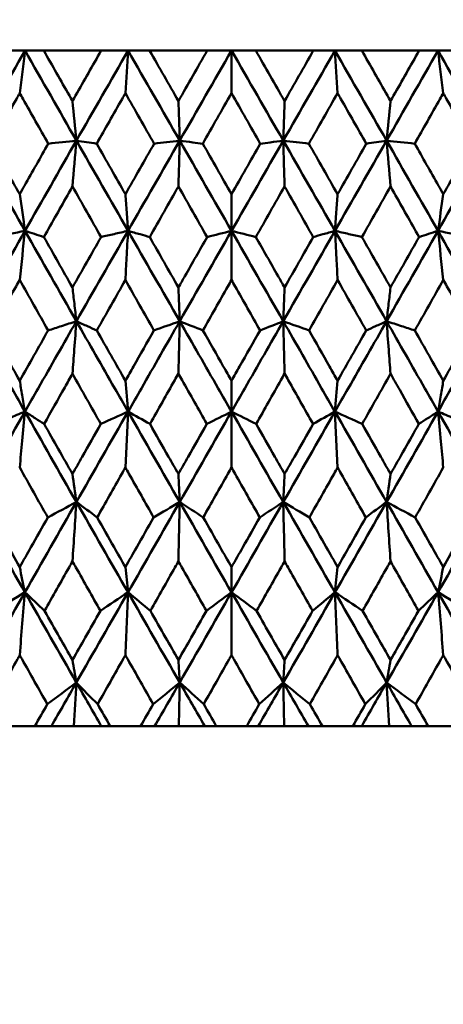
# Model space of a CAD drawing. Header units: millimetres. Extents: x 123 to 2417, y 726 to 3130.
# Tile 32 of 244: x 509 to 514, y 947 to 959. Entities that reach past the tile are written whole.
import ezdxf

# ---------------------------------------------------------------- set-up
doc = ezdxf.new("R2010")
doc.units = ezdxf.units.MM
doc.header["$LTSCALE"] = 12
doc.layers.add('Widoczne (ISO)', color=7, linetype='Continuous', lineweight=50)

msp = doc.modelspace()

# ---------------------------------------------------------------- linework, layer by layer
at = {"layer": 'Widoczne (ISO)'}
for p, q in [((508.847, 958.313), (509.195, 958.313)), ((509.195, 958.313), (509.417, 958.313)), ((510.096, 958.313), (509.417, 958.313)), ((510.096, 958.313), (510.414, 958.313)), ((510.414, 958.313), (510.67, 958.313)), ((511.351, 958.313), (510.67, 958.313)), ((511.351, 958.313), (511.639, 958.313)), ((511.639, 958.313), (511.639, 957.809)), ((511.639, 958.313), (511.926, 958.313)), ((512.607, 958.313), (511.926, 958.313)), ((512.607, 958.313), (512.863, 958.313)), ((512.863, 958.313), (513.181, 958.313)), ((513.86, 958.313), (513.181, 958.313)), ((513.86, 958.313), (514.083, 958.313)), ((514.083, 958.313), (514.43, 958.313)), ((511.639, 956.178), (511.639, 956.612)), ((511.639, 956.178), (511.639, 955.597)), ((511.639, 954.037), (511.639, 954.403)), ((511.639, 954.037), (511.639, 953.376)), ((511.639, 951.897), (511.639, 952.196)), ((511.639, 951.897), (511.639, 951.154)), ((508.953, 950.313), (509.311, 950.313)), ((509.507, 950.313), (509.311, 950.313)), ((509.772, 950.313), (509.507, 950.313)), ((510.097, 950.313), (509.772, 950.313)), ((510.203, 950.313), (510.097, 950.313)), ((510.203, 950.313), (510.563, 950.313)), ((510.729, 950.313), (510.563, 950.313)), ((511.016, 950.313), (510.729, 950.313)), ((511.322, 950.313), (511.016, 950.313)), ((511.458, 950.313), (511.322, 950.313)), ((511.458, 950.313), (511.819, 950.313)), ((511.955, 950.313), (511.819, 950.313)), ((512.262, 950.313), (511.955, 950.313)), ((512.548, 950.313), (512.262, 950.313)), ((512.714, 950.313), (512.548, 950.313)), ((512.714, 950.313), (513.074, 950.313)), ((513.18, 950.313), (513.074, 950.313)), ((513.505, 950.313), (513.18, 950.313)), ((513.77, 950.313), (513.505, 950.313)), ((513.966, 950.313), (513.77, 950.313)), ((513.966, 950.313), (514.324, 950.313))]:
    msp.add_line(p, q, dxfattribs=at)
msp.add_circle((511.639, 990.313), 50, dxfattribs=at)
for points in [[(509.195, 958.313), (508.992, 957.958), (508.79, 957.603), (508.588, 957.247)], [(509.132, 957.809), (509.153, 957.978), (509.174, 958.146), (509.195, 958.313)], [(509.195, 958.313), (509.397, 957.958), (509.6, 957.603), (509.803, 957.247)], [(510.414, 958.313), (510.21, 957.958), (510.007, 957.603), (509.803, 957.247)], [(510.383, 957.809), (510.393, 957.978), (510.404, 958.146), (510.414, 958.313)], [(510.414, 958.313), (510.618, 957.958), (510.822, 957.603), (511.026, 957.247)], [(510.67, 958.313), (510.783, 958.114), (510.897, 957.915), (511.01, 957.716)], [(511.01, 957.716), (511.124, 957.915), (511.237, 958.114), (511.351, 958.313)], [(511.639, 958.313), (511.434, 957.958), (511.23, 957.603), (511.026, 957.247)], [(511.639, 958.313), (511.843, 957.958), (512.047, 957.603), (512.251, 957.247)], [(511.926, 958.313), (512.04, 958.114), (512.153, 957.915), (512.267, 957.716)], [(512.863, 958.313), (512.659, 957.958), (512.455, 957.603), (512.251, 957.247)], [(512.267, 957.716), (512.38, 957.915), (512.494, 958.114), (512.607, 958.313)], [(512.894, 957.809), (512.884, 957.978), (512.873, 958.146), (512.863, 958.313)], [(512.863, 958.313), (513.067, 957.958), (513.27, 957.603), (513.474, 957.247)], [(514.083, 958.313), (513.88, 957.958), (513.677, 957.603), (513.474, 957.247)], [(514.083, 958.313), (514.285, 957.958), (514.487, 957.603), (514.689, 957.247)], [(514.145, 957.809), (514.124, 957.978), (514.103, 958.146), (514.083, 958.313)], [(510.723, 957.211), (510.609, 957.41), (510.496, 957.61), (510.383, 957.809)], [(511.639, 957.809), (511.525, 957.61), (511.411, 957.41), (511.298, 957.211)], [(511.979, 957.211), (511.866, 957.41), (511.752, 957.61), (511.639, 957.809)], [(512.894, 957.809), (512.781, 957.61), (512.668, 957.41), (512.554, 957.211)], [(509.756, 957.716), (509.772, 957.559), (509.788, 957.403), (509.803, 957.247)], [(513.521, 957.716), (513.505, 957.559), (513.489, 957.403), (513.474, 957.247)], [(508.588, 957.247), (508.79, 956.891), (508.992, 956.535), (509.194, 956.178)], [(509.803, 957.247), (509.6, 956.891), (509.397, 956.535), (509.194, 956.178)], [(509.803, 957.247), (509.692, 957.235), (509.581, 957.223), (509.47, 957.211)], [(509.756, 956.704), (509.772, 956.886), (509.788, 957.067), (509.803, 957.247)], [(509.803, 957.247), (509.883, 957.235), (509.963, 957.223), (510.043, 957.211)], [(509.803, 957.247), (510.007, 956.891), (510.21, 956.535), (510.414, 956.178)], [(511.026, 957.247), (510.822, 956.891), (510.618, 956.535), (510.414, 956.178)], [(511.026, 957.247), (511.23, 956.891), (511.434, 956.535), (511.639, 956.178)], [(512.251, 957.247), (512.047, 956.891), (511.843, 956.535), (511.639, 956.178)], [(512.251, 957.247), (512.455, 956.891), (512.659, 956.535), (512.863, 956.178)], [(513.474, 957.247), (513.27, 956.891), (513.067, 956.535), (512.863, 956.178)], [(513.474, 957.247), (513.394, 957.235), (513.314, 957.223), (513.234, 957.211)], [(513.474, 957.247), (513.677, 956.891), (513.88, 956.535), (514.083, 956.178)], [(513.521, 956.704), (513.505, 956.886), (513.489, 957.067), (513.474, 957.247)], [(513.474, 957.247), (513.585, 957.235), (513.696, 957.223), (513.807, 957.211)], [(514.689, 957.247), (514.487, 956.891), (514.285, 956.535), (514.083, 956.178)], [(510.043, 957.211), (510.156, 957.011), (510.269, 956.812), (510.383, 956.612)], [(510.383, 956.612), (510.496, 956.812), (510.609, 957.011), (510.723, 957.211)], [(511.298, 957.211), (511.412, 957.011), (511.525, 956.812), (511.639, 956.612)], [(511.639, 956.612), (511.752, 956.812), (511.866, 957.011), (511.979, 957.211)], [(512.554, 957.211), (512.668, 957.011), (512.781, 956.812), (512.894, 956.612)], [(512.894, 956.612), (513.008, 956.812), (513.121, 957.011), (513.234, 957.211)], [(510.095, 956.105), (509.982, 956.305), (509.869, 956.505), (509.756, 956.704)], [(511.01, 956.704), (510.897, 956.505), (510.784, 956.305), (510.671, 956.105)], [(511.35, 956.105), (511.237, 956.305), (511.124, 956.505), (511.01, 956.704)], [(512.267, 956.704), (512.153, 956.505), (512.04, 956.305), (511.927, 956.105)], [(512.606, 956.105), (512.493, 956.305), (512.38, 956.505), (512.267, 956.704)], [(513.521, 956.704), (513.408, 956.505), (513.295, 956.305), (513.182, 956.105)], [(509.132, 956.612), (509.153, 956.467), (509.174, 956.323), (509.194, 956.178)], [(514.145, 956.612), (514.124, 956.467), (514.104, 956.323), (514.083, 956.178)], [(509.194, 956.178), (508.992, 955.822), (508.789, 955.465), (508.588, 955.108)], [(509.194, 956.178), (509.078, 956.154), (508.962, 956.13), (508.846, 956.105)], [(509.132, 955.597), (509.153, 955.791), (509.173, 955.985), (509.194, 956.178)], [(509.194, 956.178), (509.397, 955.822), (509.6, 955.465), (509.803, 955.108)], [(509.194, 956.178), (509.269, 956.154), (509.344, 956.13), (509.418, 956.105)], [(510.414, 956.178), (510.21, 955.822), (510.006, 955.465), (509.803, 955.108)], [(510.414, 956.178), (510.618, 955.822), (510.822, 955.465), (511.026, 955.108)], [(511.639, 956.178), (511.434, 955.822), (511.23, 955.465), (511.026, 955.108)], [(511.35, 956.105), (511.446, 956.13), (511.542, 956.154), (511.639, 956.178)], [(511.927, 956.105), (511.831, 956.13), (511.735, 956.154), (511.639, 956.178)], [(511.639, 956.178), (511.843, 955.822), (512.047, 955.465), (512.251, 955.108)], [(512.863, 956.178), (512.659, 955.822), (512.455, 955.465), (512.251, 955.108)], [(512.863, 956.178), (513.067, 955.822), (513.271, 955.465), (513.474, 955.108)], [(514.083, 956.178), (513.88, 955.822), (513.677, 955.465), (513.474, 955.108)], [(514.083, 956.178), (514.008, 956.154), (513.933, 956.13), (513.859, 956.105)], [(514.083, 956.178), (514.199, 956.154), (514.315, 956.13), (514.431, 956.105)], [(514.083, 956.178), (514.285, 955.822), (514.488, 955.465), (514.689, 955.108)], [(514.145, 955.597), (514.124, 955.791), (514.104, 955.985), (514.083, 956.178)], [(509.418, 956.105), (509.531, 955.906), (509.644, 955.707), (509.756, 955.508)], [(509.756, 955.508), (509.869, 955.707), (509.982, 955.906), (510.095, 956.105)], [(510.671, 956.105), (510.784, 955.906), (510.897, 955.707), (511.01, 955.508)], [(512.267, 955.508), (512.38, 955.707), (512.493, 955.906), (512.606, 956.105)], [(513.182, 956.105), (513.295, 955.906), (513.408, 955.707), (513.521, 955.508)], [(513.521, 955.508), (513.633, 955.707), (513.746, 955.906), (513.859, 956.105)], [(509.468, 954.999), (509.356, 955.198), (509.244, 955.397), (509.132, 955.597)], [(510.383, 955.597), (510.27, 955.397), (510.157, 955.198), (510.045, 954.999)], [(510.721, 954.999), (510.608, 955.198), (510.495, 955.397), (510.383, 955.597)], [(512.894, 955.597), (512.782, 955.397), (512.669, 955.198), (512.556, 954.999)], [(513.232, 954.999), (513.12, 955.198), (513.007, 955.397), (512.894, 955.597)], [(514.145, 955.597), (514.033, 955.397), (513.921, 955.198), (513.809, 954.999)], [(511.026, 955.108), (511.021, 955.241), (511.016, 955.374), (511.01, 955.508)], [(512.251, 955.108), (512.256, 955.241), (512.262, 955.374), (512.267, 955.508)], [(510.721, 954.999), (510.823, 955.035), (510.924, 955.072), (511.026, 955.108)], [(511.026, 955.108), (511.021, 954.902), (511.016, 954.695), (511.01, 954.487)], [(511.3, 954.999), (511.209, 955.035), (511.117, 955.072), (511.026, 955.108)], [(511.977, 954.999), (512.069, 955.035), (512.16, 955.072), (512.251, 955.108)], [(512.556, 954.999), (512.454, 955.035), (512.353, 955.072), (512.251, 955.108)], [(512.251, 955.108), (512.256, 954.902), (512.262, 954.695), (512.267, 954.487)], [(508.796, 954.999), (508.908, 954.8), (509.02, 954.602), (509.132, 954.403)], [(509.132, 954.403), (509.244, 954.602), (509.356, 954.8), (509.468, 954.999)], [(510.045, 954.999), (510.157, 954.8), (510.27, 954.602), (510.383, 954.403)], [(512.894, 954.403), (513.007, 954.602), (513.12, 954.8), (513.232, 954.999)], [(513.809, 954.999), (513.921, 954.8), (514.033, 954.602), (514.145, 954.403)], [(514.145, 954.403), (514.257, 954.602), (514.369, 954.8), (514.481, 954.999)], [(510.092, 953.891), (509.98, 954.09), (509.868, 954.288), (509.756, 954.487)], [(513.521, 954.487), (513.409, 954.288), (513.297, 954.09), (513.185, 953.891)], [(510.414, 954.037), (510.403, 954.159), (510.393, 954.281), (510.383, 954.403)], [(512.863, 954.037), (512.874, 954.159), (512.884, 954.281), (512.894, 954.403)], [(509.194, 954.037), (508.991, 953.68), (508.789, 953.324), (508.587, 952.967)], [(509.194, 954.037), (509.397, 953.68), (509.599, 953.324), (509.803, 952.967)], [(510.414, 954.037), (510.21, 953.68), (510.006, 953.324), (509.803, 952.967)], [(510.092, 953.891), (510.199, 953.94), (510.307, 953.989), (510.414, 954.037)], [(510.414, 954.037), (510.403, 953.817), (510.393, 953.597), (510.383, 953.376)], [(510.674, 953.891), (510.587, 953.94), (510.5, 953.989), (510.414, 954.037)], [(510.414, 954.037), (510.618, 953.68), (510.822, 953.324), (511.026, 952.967)], [(511.639, 954.037), (511.434, 953.68), (511.23, 953.324), (511.026, 952.967)], [(511.347, 953.891), (511.444, 953.94), (511.541, 953.989), (511.639, 954.037)], [(511.93, 953.891), (511.833, 953.94), (511.736, 953.989), (511.639, 954.037)], [(511.639, 954.037), (511.843, 953.68), (512.047, 953.324), (512.251, 952.967)], [(512.863, 954.037), (512.659, 953.68), (512.455, 953.324), (512.251, 952.967)], [(512.604, 953.891), (512.69, 953.94), (512.777, 953.989), (512.863, 954.037)], [(513.185, 953.891), (513.078, 953.94), (512.97, 953.989), (512.863, 954.037)], [(512.863, 954.037), (513.067, 953.68), (513.271, 953.324), (513.474, 952.967)], [(512.863, 954.037), (512.874, 953.817), (512.884, 953.597), (512.894, 953.376)], [(514.083, 954.037), (513.881, 953.68), (513.678, 953.324), (513.474, 952.967)], [(514.083, 954.037), (514.286, 953.68), (514.488, 953.324), (514.69, 952.967)], [(509.421, 953.891), (509.533, 953.694), (509.644, 953.496), (509.756, 953.299)], [(513.521, 953.299), (513.633, 953.496), (513.744, 953.694), (513.856, 953.891)], [(509.464, 952.784), (509.353, 952.981), (509.243, 953.179), (509.132, 953.376)], [(514.145, 953.376), (514.034, 953.179), (513.924, 952.981), (513.813, 952.784)], [(509.803, 952.967), (509.787, 953.077), (509.772, 953.188), (509.756, 953.299)], [(511.026, 952.967), (511.021, 953.077), (511.015, 953.188), (511.01, 953.299)], [(512.251, 952.967), (512.256, 953.077), (512.262, 953.188), (512.267, 953.299)], [(513.474, 952.967), (513.49, 953.077), (513.505, 953.188), (513.521, 953.299)], [(508.587, 952.967), (508.789, 952.61), (508.991, 952.253), (509.193, 951.897)], [(509.803, 952.967), (509.6, 952.61), (509.396, 952.253), (509.193, 951.897)], [(509.464, 952.784), (509.577, 952.845), (509.69, 952.906), (509.803, 952.967)], [(509.803, 952.967), (509.787, 952.733), (509.772, 952.499), (509.756, 952.265)], [(510.049, 952.784), (509.967, 952.845), (509.885, 952.906), (509.803, 952.967)], [(509.803, 952.967), (510.006, 952.61), (510.21, 952.253), (510.414, 951.897)], [(511.026, 952.967), (510.822, 952.61), (510.618, 952.253), (510.414, 951.897)], [(510.717, 952.784), (510.82, 952.845), (510.923, 952.906), (511.026, 952.967)], [(511.026, 952.967), (511.021, 952.733), (511.015, 952.499), (511.01, 952.265)], [(511.304, 952.784), (511.211, 952.845), (511.118, 952.906), (511.026, 952.967)], [(511.026, 952.967), (511.23, 952.61), (511.434, 952.253), (511.639, 951.897)], [(512.251, 952.967), (512.047, 952.61), (511.843, 952.253), (511.639, 951.897)], [(511.973, 952.784), (512.066, 952.845), (512.159, 952.906), (512.251, 952.967)], [(512.56, 952.784), (512.457, 952.845), (512.354, 952.906), (512.251, 952.967)], [(512.251, 952.967), (512.455, 952.61), (512.659, 952.253), (512.863, 951.897)], [(512.251, 952.967), (512.256, 952.733), (512.262, 952.499), (512.267, 952.265)], [(513.474, 952.967), (513.271, 952.61), (513.067, 952.253), (512.863, 951.897)], [(513.228, 952.784), (513.31, 952.845), (513.392, 952.906), (513.474, 952.967)], [(513.813, 952.784), (513.7, 952.845), (513.587, 952.906), (513.474, 952.967)], [(513.474, 952.967), (513.678, 952.61), (513.881, 952.253), (514.084, 951.897)], [(513.474, 952.967), (513.49, 952.733), (513.505, 952.499), (513.521, 952.265)], [(514.69, 952.967), (514.488, 952.61), (514.286, 952.253), (514.084, 951.897)], [(508.8, 952.784), (508.91, 952.588), (509.021, 952.392), (509.132, 952.196)], [(514.145, 952.196), (514.256, 952.392), (514.367, 952.588), (514.477, 952.784)], [(509.193, 951.897), (509.173, 951.996), (509.152, 952.096), (509.132, 952.196)], [(510.414, 951.897), (510.403, 951.996), (510.393, 952.096), (510.383, 952.196)], [(512.863, 951.897), (512.874, 951.996), (512.884, 952.096), (512.894, 952.196)], [(514.084, 951.897), (514.104, 951.996), (514.125, 952.096), (514.145, 952.196)], [(509.193, 951.897), (508.991, 951.541), (508.788, 951.185), (508.586, 950.829)], [(508.838, 951.677), (508.957, 951.75), (509.075, 951.824), (509.193, 951.897)], [(509.193, 951.897), (509.173, 951.65), (509.152, 951.402), (509.132, 951.154)], [(509.426, 951.677), (509.348, 951.75), (509.271, 951.824), (509.193, 951.897)], [(509.193, 951.897), (509.396, 951.541), (509.599, 951.185), (509.802, 950.829)], [(510.414, 951.897), (510.21, 951.541), (510.006, 951.185), (509.802, 950.829)], [(510.087, 951.677), (510.196, 951.75), (510.305, 951.824), (510.414, 951.897)], [(510.414, 951.897), (510.403, 951.65), (510.393, 951.402), (510.383, 951.154)], [(510.678, 951.677), (510.59, 951.75), (510.502, 951.824), (510.414, 951.897)], [(510.414, 951.897), (510.617, 951.541), (510.821, 951.185), (511.026, 950.829)], [(511.639, 951.897), (511.434, 951.541), (511.23, 951.185), (511.026, 950.829)], [(511.342, 951.677), (511.441, 951.75), (511.54, 951.824), (511.639, 951.897)], [(511.935, 951.677), (511.836, 951.75), (511.737, 951.824), (511.639, 951.897)], [(511.639, 951.897), (511.843, 951.541), (512.047, 951.185), (512.251, 950.829)], [(512.863, 951.897), (512.66, 951.541), (512.456, 951.185), (512.251, 950.829)], [(512.599, 951.677), (512.687, 951.75), (512.775, 951.824), (512.863, 951.897)], [(513.19, 951.677), (513.081, 951.75), (512.972, 951.824), (512.863, 951.897)], [(512.863, 951.897), (513.067, 951.541), (513.271, 951.185), (513.475, 950.829)], [(512.863, 951.897), (512.874, 951.65), (512.884, 951.402), (512.894, 951.154)], [(514.084, 951.897), (513.881, 951.541), (513.678, 951.185), (513.475, 950.829)], [(513.851, 951.677), (513.929, 951.75), (514.006, 951.824), (514.084, 951.897)], [(514.439, 951.677), (514.32, 951.75), (514.202, 951.824), (514.084, 951.897)], [(514.084, 951.897), (514.286, 951.541), (514.489, 951.185), (514.691, 950.829)], [(514.084, 951.897), (514.104, 951.65), (514.125, 951.402), (514.145, 951.154)], [(509.802, 950.829), (509.787, 950.918), (509.772, 951.007), (509.756, 951.096)], [(511.026, 950.829), (511.021, 950.918), (511.015, 951.007), (511.01, 951.096)], [(512.251, 950.829), (512.257, 950.918), (512.262, 951.007), (512.267, 951.096)], [(513.475, 950.829), (513.49, 950.918), (513.505, 951.007), (513.521, 951.096)], [(509.458, 950.573), (509.573, 950.658), (509.688, 950.743), (509.802, 950.829)], [(509.802, 950.829), (509.704, 950.657), (509.606, 950.485), (509.507, 950.313)], [(509.802, 950.829), (509.792, 950.657), (509.782, 950.485), (509.772, 950.313)], [(510.055, 950.573), (509.97, 950.658), (509.886, 950.743), (509.802, 950.829)], [(509.802, 950.829), (509.901, 950.657), (509.999, 950.485), (510.097, 950.313)], [(510.711, 950.573), (510.816, 950.658), (510.921, 950.743), (511.026, 950.829)], [(511.026, 950.829), (510.927, 950.657), (510.828, 950.485), (510.729, 950.313)], [(511.026, 950.829), (511.022, 950.657), (511.019, 950.485), (511.016, 950.313)], [(511.31, 950.573), (511.215, 950.658), (511.12, 950.743), (511.026, 950.829)], [(511.026, 950.829), (511.124, 950.657), (511.223, 950.485), (511.322, 950.313)], [(512.251, 950.829), (512.153, 950.657), (512.054, 950.485), (511.955, 950.313)], [(511.967, 950.573), (512.062, 950.658), (512.157, 950.743), (512.251, 950.829)], [(512.566, 950.573), (512.461, 950.658), (512.356, 950.743), (512.251, 950.829)], [(512.251, 950.829), (512.35, 950.657), (512.449, 950.485), (512.548, 950.313)], [(512.251, 950.829), (512.255, 950.657), (512.258, 950.485), (512.262, 950.313)], [(513.475, 950.829), (513.376, 950.657), (513.278, 950.485), (513.18, 950.313)], [(513.222, 950.573), (513.307, 950.658), (513.391, 950.743), (513.475, 950.829)], [(513.819, 950.573), (513.704, 950.658), (513.589, 950.743), (513.475, 950.829)], [(513.475, 950.829), (513.573, 950.657), (513.671, 950.485), (513.77, 950.313)], [(513.475, 950.829), (513.485, 950.657), (513.495, 950.485), (513.505, 950.313)]]:
    msp.add_open_spline(points, degree=3, dxfattribs=at)
for points, knots in [([(509.417, 958.313), (509.518, 958.136), (509.619, 957.958), (509.732, 957.759), (509.744, 957.737), (509.756, 957.716)], [0, 0, 0, 0, 0.06135239, 0.06135239, 0.06879633, 0.06879633, 0.06879633, 0.06879633]), ([(509.756, 957.716), (509.769, 957.737), (509.781, 957.759), (509.894, 957.958), (509.995, 958.136), (510.096, 958.313)], [0.05393723, 0.05393723, 0.05393723, 0.05393723, 0.06137399, 0.06137399, 0.12273355, 0.12273355, 0.12273355, 0.12273355]), ([(513.181, 958.313), (513.282, 958.136), (513.383, 957.958), (513.496, 957.759), (513.508, 957.737), (513.521, 957.716)], [0, 0, 0, 0, 0.06135239, 0.06135239, 0.06879633, 0.06879633, 0.06879633, 0.06879633]), ([(513.521, 957.716), (513.533, 957.737), (513.545, 957.759), (513.658, 957.958), (513.759, 958.136), (513.86, 958.313)], [0.05393723, 0.05393723, 0.05393723, 0.05393723, 0.06137399, 0.06137399, 0.12273355, 0.12273355, 0.12273355, 0.12273355]), ([(509.132, 957.809), (509.119, 957.786), (509.106, 957.763), (508.993, 957.563), (508.894, 957.387), (508.794, 957.211)], [0.05804162, 0.05804162, 0.05804162, 0.05804162, 0.06605559, 0.06605559, 0.12689392, 0.12689392, 0.12689392, 0.12689392]), ([(509.47, 957.211), (509.37, 957.387), (509.271, 957.563), (509.158, 957.763), (509.145, 957.786), (509.132, 957.809)], [0.00523804, 0.00523804, 0.00523804, 0.00523804, 0.06606705, 0.06606705, 0.07409033, 0.07409033, 0.07409033, 0.07409033]), ([(510.383, 957.809), (510.37, 957.786), (510.356, 957.763), (510.243, 957.563), (510.143, 957.387), (510.043, 957.211)], [0.05804162, 0.05804162, 0.05804162, 0.05804162, 0.06605559, 0.06605559, 0.12689392, 0.12689392, 0.12689392, 0.12689392]), ([(513.234, 957.211), (513.134, 957.387), (513.034, 957.563), (512.921, 957.763), (512.908, 957.786), (512.894, 957.809)], [0.00523804, 0.00523804, 0.00523804, 0.00523804, 0.06606705, 0.06606705, 0.07409033, 0.07409033, 0.07409033, 0.07409033]), ([(514.145, 957.809), (514.132, 957.786), (514.119, 957.763), (514.006, 957.563), (513.907, 957.387), (513.807, 957.211)], [0.05804162, 0.05804162, 0.05804162, 0.05804162, 0.06605559, 0.06605559, 0.12689392, 0.12689392, 0.12689392, 0.12689392]), ([(514.483, 957.211), (514.384, 957.387), (514.284, 957.563), (514.171, 957.763), (514.158, 957.786), (514.145, 957.809)], [0.00523804, 0.00523804, 0.00523804, 0.00523804, 0.06606705, 0.06606705, 0.07409033, 0.07409033, 0.07409033, 0.07409033]), ([(511.01, 957.716), (511.013, 957.638), (511.016, 957.56), (511.021, 957.404), (511.023, 957.326), (511.026, 957.247)], [-0.06851136, -0.06851136, -0.06851136, -0.06851136, -0.03450878, -0.03450878, 0, 0, 0, 0]), ([(512.251, 957.247), (512.254, 957.326), (512.256, 957.405), (512.262, 957.561), (512.264, 957.639), (512.267, 957.716)], [-0.06918404, -0.06918404, -0.06918404, -0.06918404, -0.0344338, -0.0344338, -0.00067269, -0.00067269, -0.00067269, -0.00067269]), ([(511.026, 957.247), (510.975, 957.241), (510.923, 957.235), (510.822, 957.223), (510.772, 957.217), (510.723, 957.211)], [-0.05864743, -0.05864743, -0.05864743, -0.05864743, -0.02932285, -0.02932285, -0.00104555, -0.00104555, -0.00104555, -0.00104555]), ([(511.01, 956.704), (511.013, 956.784), (511.015, 956.864), (511.02, 957.045), (511.023, 957.146), (511.026, 957.247)], [-0.07377122, -0.07377122, -0.07377122, -0.07377122, -0.04122284, -0.04122284, 0, 0, 0, 0]), ([(511.026, 957.247), (511.077, 957.24), (511.129, 957.233), (511.219, 957.221), (511.259, 957.216), (511.298, 957.211)], [-0.06524622, -0.06524622, -0.06524622, -0.06524622, -0.03262195, -0.03262195, -0.00764434, -0.00764434, -0.00764434, -0.00764434]), ([(511.979, 957.211), (512.018, 957.216), (512.058, 957.221), (512.148, 957.233), (512.2, 957.24), (512.251, 957.247)], [-0.05760188, -0.05760188, -0.05760188, -0.05760188, -0.03262255, -0.03262255, 0, 0, 0, 0]), ([(512.554, 957.211), (512.505, 957.217), (512.455, 957.223), (512.354, 957.235), (512.303, 957.241), (512.251, 957.247)], [-0.05760188, -0.05760188, -0.05760188, -0.05760188, -0.02932333, -0.02932333, 0, 0, 0, 0]), ([(512.251, 957.247), (512.254, 957.145), (512.257, 957.043), (512.262, 956.862), (512.264, 956.783), (512.267, 956.704)], [-0.08283412, -0.08283412, -0.08283412, -0.08283412, -0.04113328, -0.04113328, -0.00906293, -0.00906293, -0.00906293, -0.00906293]), ([(508.794, 957.211), (508.888, 957.045), (508.982, 956.879), (509.094, 956.679), (509.113, 956.646), (509.132, 956.612)], [0.00418374, 0.00418374, 0.00418374, 0.00418374, 0.06147247, 0.06147247, 0.07302352, 0.07302352, 0.07302352, 0.07302352]), ([(509.132, 956.612), (509.151, 956.646), (509.17, 956.679), (509.282, 956.879), (509.376, 957.045), (509.47, 957.211)], [0.04993807, 0.04993807, 0.04993807, 0.04993807, 0.0614821, 0.0614821, 0.11877783, 0.11877783, 0.11877783, 0.11877783]), ([(513.807, 957.211), (513.901, 957.045), (513.995, 956.879), (514.107, 956.679), (514.126, 956.646), (514.145, 956.612)], [0.00418374, 0.00418374, 0.00418374, 0.00418374, 0.06147247, 0.06147247, 0.07302352, 0.07302352, 0.07302352, 0.07302352]), ([(514.145, 956.612), (514.164, 956.646), (514.183, 956.679), (514.296, 956.879), (514.389, 957.045), (514.483, 957.211)], [0.04993807, 0.04993807, 0.04993807, 0.04993807, 0.0614821, 0.0614821, 0.11877783, 0.11877783, 0.11877783, 0.11877783]), ([(509.756, 956.704), (509.743, 956.68), (509.729, 956.655), (509.616, 956.456), (509.517, 956.281), (509.418, 956.105)], [0.06241522, 0.06241522, 0.06241522, 0.06241522, 0.0708546, 0.0708546, 0.13127416, 0.13127416, 0.13127416, 0.13127416]), ([(513.859, 956.105), (513.76, 956.281), (513.661, 956.456), (513.548, 956.655), (513.535, 956.68), (513.521, 956.704)], [0.01044349, 0.01044349, 0.01044349, 0.01044349, 0.07085106, 0.07085106, 0.07930241, 0.07930241, 0.07930241, 0.07930241]), ([(510.383, 956.612), (510.388, 956.542), (510.393, 956.471), (510.403, 956.327), (510.409, 956.252), (510.414, 956.178)], [-0.06613804, -0.06613804, -0.06613804, -0.06613804, -0.03392064, -0.03392064, 0, 0, 0, 0]), ([(512.863, 956.178), (512.868, 956.253), (512.874, 956.328), (512.884, 956.472), (512.889, 956.542), (512.894, 956.612)], [-0.06798638, -0.06798638, -0.06798638, -0.06798638, -0.03385505, -0.03385505, -0.00184836, -0.00184836, -0.00184836, -0.00184836]), ([(510.414, 956.178), (510.359, 956.166), (510.304, 956.153), (510.197, 956.129), (510.146, 956.117), (510.095, 956.105)], [-0.06002492, -0.06002492, -0.06002492, -0.06002492, -0.03000879, -0.03000879, -0.00210552, -0.00210552, -0.00210552, -0.00210552]), ([(510.383, 955.597), (510.387, 955.685), (510.392, 955.772), (510.403, 955.966), (510.408, 956.072), (510.414, 956.178)], [-0.07663954, -0.07663954, -0.07663954, -0.07663954, -0.04200429, -0.04200429, 0, 0, 0, 0]), ([(510.414, 956.178), (510.462, 956.165), (510.509, 956.151), (510.595, 956.127), (510.633, 956.116), (510.671, 956.105)], [-0.06439227, -0.06439227, -0.06439227, -0.06439227, -0.03219169, -0.03219169, -0.00647287, -0.00647287, -0.00647287, -0.00647287]), ([(512.606, 956.105), (512.644, 956.116), (512.682, 956.127), (512.768, 956.151), (512.815, 956.165), (512.863, 956.178)], [-0.0579194, -0.0579194, -0.0579194, -0.0579194, -0.03219398, -0.03219398, 0, 0, 0, 0]), ([(512.863, 956.178), (512.869, 956.071), (512.875, 955.964), (512.885, 955.77), (512.89, 955.683), (512.894, 955.597)], [-0.08444217, -0.08444217, -0.08444217, -0.08444217, -0.04190207, -0.04190207, -0.00780726, -0.00780726, -0.00780726, -0.00780726]), ([(513.182, 956.105), (513.131, 956.117), (513.08, 956.129), (512.973, 956.153), (512.918, 956.166), (512.863, 956.178)], [-0.0579194, -0.0579194, -0.0579194, -0.0579194, -0.03001078, -0.03001078, 0, 0, 0, 0]), ([(511.01, 955.508), (511.036, 955.553), (511.062, 955.598), (511.175, 955.797), (511.262, 955.951), (511.35, 956.105)], [0.0459862, 0.0459862, 0.0459862, 0.0459862, 0.06155279, 0.06155279, 0.11473062, 0.11473062, 0.11473062, 0.11473062]), ([(511.927, 956.105), (512.015, 955.951), (512.102, 955.797), (512.215, 955.598), (512.241, 955.553), (512.267, 955.508)], [0.00838421, 0.00838421, 0.00838421, 0.00838421, 0.06155515, 0.06155515, 0.07712864, 0.07712864, 0.07712864, 0.07712864]), ([(509.132, 955.597), (509.118, 955.571), (509.103, 955.546), (508.991, 955.347), (508.894, 955.173), (508.796, 954.999)], [0.06686277, 0.06686277, 0.06686277, 0.06686277, 0.07557848, 0.07557848, 0.13558897, 0.13558897, 0.13558897, 0.13558897]), ([(511.639, 955.597), (511.624, 955.571), (511.61, 955.546), (511.497, 955.347), (511.398, 955.173), (511.3, 954.999)], [0.06686277, 0.06686277, 0.06686277, 0.06686277, 0.07557848, 0.07557848, 0.13558897, 0.13558897, 0.13558897, 0.13558897]), ([(511.977, 954.999), (511.879, 955.173), (511.78, 955.347), (511.667, 955.546), (511.653, 955.571), (511.639, 955.597)], [0.01556037, 0.01556037, 0.01556037, 0.01556037, 0.07555527, 0.07555527, 0.08428623, 0.08428623, 0.08428623, 0.08428623]), ([(514.481, 954.999), (514.383, 955.173), (514.286, 955.347), (514.174, 955.546), (514.159, 955.571), (514.145, 955.597)], [0.01556037, 0.01556037, 0.01556037, 0.01556037, 0.07555527, 0.07555527, 0.08428623, 0.08428623, 0.08428623, 0.08428623]), ([(509.756, 955.508), (509.764, 955.444), (509.771, 955.38), (509.787, 955.247), (509.795, 955.178), (509.803, 955.108)], [-0.06384595, -0.06384595, -0.06384595, -0.06384595, -0.0333335, -0.0333335, 0, 0, 0, 0]), ([(513.474, 955.108), (513.482, 955.178), (513.49, 955.248), (513.506, 955.381), (513.513, 955.445), (513.521, 955.508)], [-0.06679186, -0.06679186, -0.06679186, -0.06679186, -0.03327649, -0.03327649, -0.00294592, -0.00294592, -0.00294592, -0.00294592]), ([(508.588, 955.108), (508.737, 954.843), (508.887, 954.578), (509.09, 954.221), (509.142, 954.129), (509.194, 954.037)], [0.3692784, 0.3692784, 0.3692784, 0.3692784, 0.4608442, 0.4608442, 0.492629, 0.492629, 0.492629, 0.492629]), ([(509.803, 955.108), (509.652, 954.843), (509.501, 954.578), (509.299, 954.221), (509.246, 954.129), (509.194, 954.037)], [0.3692784, 0.3692784, 0.3692784, 0.3692784, 0.4608442, 0.4608442, 0.492629, 0.492629, 0.492629, 0.492629]), ([(509.803, 955.108), (509.744, 955.089), (509.685, 955.07), (509.574, 955.033), (509.521, 955.016), (509.468, 954.999)], [-0.06164188, -0.06164188, -0.06164188, -0.06164188, -0.03081222, -0.03081222, -0.00319357, -0.00319357, -0.00319357, -0.00319357]), ([(509.756, 954.487), (509.764, 954.583), (509.771, 954.679), (509.786, 954.886), (509.795, 954.997), (509.803, 955.108)], [-0.07960901, -0.07960901, -0.07960901, -0.07960901, -0.04277525, -0.04277525, 0, 0, 0, 0]), ([(509.803, 955.108), (509.954, 954.843), (510.105, 954.578), (510.309, 954.221), (510.361, 954.129), (510.414, 954.037)], [0.3692784, 0.3692784, 0.3692784, 0.3692784, 0.4608442, 0.4608442, 0.492629, 0.492629, 0.492629, 0.492629]), ([(509.803, 955.108), (509.847, 955.088), (509.891, 955.068), (509.972, 955.032), (510.008, 955.015), (510.045, 954.999)], [-0.06375163, -0.06375163, -0.06375163, -0.06375163, -0.03186626, -0.03186626, -0.00530332, -0.00530332, -0.00530332, -0.00530332]), ([(511.026, 955.108), (510.874, 954.843), (510.723, 954.578), (510.519, 954.221), (510.466, 954.129), (510.414, 954.037)], [0.3692784, 0.3692784, 0.3692784, 0.3692784, 0.4608442, 0.4608442, 0.492629, 0.492629, 0.492629, 0.492629]), ([(511.026, 955.108), (511.178, 954.843), (511.329, 954.578), (511.533, 954.221), (511.586, 954.129), (511.639, 954.037)], [0.3692784, 0.3692784, 0.3692784, 0.3692784, 0.4608442, 0.4608442, 0.492629, 0.492629, 0.492629, 0.492629]), ([(512.251, 955.108), (512.1, 954.843), (511.948, 954.578), (511.744, 954.221), (511.691, 954.129), (511.639, 954.037)], [0.3692784, 0.3692784, 0.3692784, 0.3692784, 0.4608442, 0.4608442, 0.492629, 0.492629, 0.492629, 0.492629]), ([(512.251, 955.108), (512.403, 954.843), (512.554, 954.578), (512.758, 954.221), (512.811, 954.129), (512.863, 954.037)], [0.3692784, 0.3692784, 0.3692784, 0.3692784, 0.4608442, 0.4608442, 0.492629, 0.492629, 0.492629, 0.492629]), ([(513.474, 955.108), (513.323, 954.843), (513.172, 954.578), (512.968, 954.221), (512.916, 954.129), (512.863, 954.037)], [0.3692784, 0.3692784, 0.3692784, 0.3692784, 0.4608442, 0.4608442, 0.492629, 0.492629, 0.492629, 0.492629]), ([(513.232, 954.999), (513.269, 955.015), (513.305, 955.032), (513.386, 955.068), (513.43, 955.088), (513.474, 955.108)], [-0.05844831, -0.05844831, -0.05844831, -0.05844831, -0.03187118, -0.03187118, 0, 0, 0, 0]), ([(513.809, 954.999), (513.756, 955.016), (513.703, 955.033), (513.592, 955.07), (513.533, 955.089), (513.474, 955.108)], [-0.05844831, -0.05844831, -0.05844831, -0.05844831, -0.03081683, -0.03081683, 0, 0, 0, 0]), ([(513.474, 955.108), (513.482, 954.996), (513.491, 954.883), (513.507, 954.676), (513.514, 954.581), (513.521, 954.487)], [-0.08604109, -0.08604109, -0.08604109, -0.08604109, -0.0426641, -0.0426641, -0.00643211, -0.00643211, -0.00643211, -0.00643211]), ([(513.474, 955.108), (513.625, 954.843), (513.776, 954.578), (513.979, 954.221), (514.031, 954.129), (514.083, 954.037)], [0.3692784, 0.3692784, 0.3692784, 0.3692784, 0.4608442, 0.4608442, 0.492629, 0.492629, 0.492629, 0.492629]), ([(514.689, 955.108), (514.54, 954.843), (514.39, 954.578), (514.187, 954.221), (514.135, 954.129), (514.083, 954.037)], [0.3692784, 0.3692784, 0.3692784, 0.3692784, 0.4608442, 0.4608442, 0.492629, 0.492629, 0.492629, 0.492629]), ([(510.383, 954.403), (510.415, 954.46), (510.447, 954.516), (510.56, 954.715), (510.64, 954.857), (510.721, 954.999)], [0.04208868, 0.04208868, 0.04208868, 0.04208868, 0.06158988, 0.06158988, 0.11059803, 0.11059803, 0.11059803, 0.11059803]), ([(511.3, 954.999), (511.381, 954.857), (511.461, 954.715), (511.574, 954.516), (511.606, 954.46), (511.639, 954.403)], [0.01259731, 0.01259731, 0.01259731, 0.01259731, 0.06159863, 0.06159863, 0.08110666, 0.08110666, 0.08110666, 0.08110666]), ([(511.639, 954.403), (511.671, 954.46), (511.703, 954.516), (511.816, 954.715), (511.896, 954.857), (511.977, 954.999)], [0.04208868, 0.04208868, 0.04208868, 0.04208868, 0.06158988, 0.06158988, 0.11059803, 0.11059803, 0.11059803, 0.11059803]), ([(512.556, 954.999), (512.637, 954.857), (512.717, 954.715), (512.83, 954.516), (512.862, 954.46), (512.894, 954.403)], [0.01259731, 0.01259731, 0.01259731, 0.01259731, 0.06159863, 0.06159863, 0.08110666, 0.08110666, 0.08110666, 0.08110666]), ([(509.756, 954.487), (509.726, 954.433), (509.696, 954.379), (509.584, 954.18), (509.502, 954.036), (509.421, 953.891)], [0.43981696, 0.43981696, 0.43981696, 0.43981696, 0.45842392, 0.45842392, 0.50826415, 0.50826415, 0.50826415, 0.50826415]), ([(511.01, 954.487), (510.996, 954.461), (510.981, 954.436), (510.869, 954.237), (510.771, 954.064), (510.674, 953.891)], [0.07138254, 0.07138254, 0.07138254, 0.07138254, 0.08018544, 0.08018544, 0.13983561, 0.13983561, 0.13983561, 0.13983561]), ([(511.347, 953.891), (511.249, 954.064), (511.152, 954.237), (511.039, 954.436), (511.025, 954.461), (511.01, 954.487)], [0.02053386, 0.02053386, 0.02053386, 0.02053386, 0.08016461, 0.08016461, 0.08898694, 0.08898694, 0.08898694, 0.08898694]), ([(512.267, 954.487), (512.252, 954.461), (512.238, 954.436), (512.126, 954.237), (512.028, 954.064), (511.93, 953.891)], [0.07138254, 0.07138254, 0.07138254, 0.07138254, 0.08018544, 0.08018544, 0.13983561, 0.13983561, 0.13983561, 0.13983561]), ([(512.604, 953.891), (512.506, 954.064), (512.408, 954.237), (512.296, 954.436), (512.281, 954.461), (512.267, 954.487)], [0.02053386, 0.02053386, 0.02053386, 0.02053386, 0.08016461, 0.08016461, 0.08898694, 0.08898694, 0.08898694, 0.08898694]), ([(513.856, 953.891), (513.78, 954.025), (513.705, 954.16), (513.593, 954.358), (513.557, 954.423), (513.521, 954.487)], [0.41089763, 0.41089763, 0.41089763, 0.41089763, 0.45716852, 0.45716852, 0.47934595, 0.47934595, 0.47934595, 0.47934595]), ([(509.132, 954.403), (509.142, 954.346), (509.151, 954.289), (509.172, 954.167), (509.183, 954.102), (509.194, 954.037)], [-0.06164459, -0.06164459, -0.06164459, -0.06164459, -0.0327555, -0.0327555, 0, 0, 0, 0]), ([(514.083, 954.037), (514.094, 954.102), (514.105, 954.167), (514.126, 954.289), (514.136, 954.346), (514.145, 954.403)], [-0.06561679, -0.06561679, -0.06561679, -0.06561679, -0.0327062, -0.0327062, -0.00397221, -0.00397221, -0.00397221, -0.00397221]), ([(509.194, 954.037), (509.131, 954.011), (509.068, 953.985), (508.952, 953.936), (508.897, 953.914), (508.843, 953.891)], [-0.06350836, -0.06350836, -0.06350836, -0.06350836, -0.03173776, -0.03173776, -0.00432334, -0.00432334, -0.00432334, -0.00432334]), ([(509.132, 953.376), (509.142, 953.481), (509.151, 953.585), (509.172, 953.806), (509.183, 953.922), (509.194, 954.037)], [-0.08267714, -0.08267714, -0.08267714, -0.08267714, -0.04352949, -0.04352949, 0, 0, 0, 0]), ([(509.194, 954.037), (509.235, 954.011), (509.275, 953.985), (509.351, 953.936), (509.386, 953.914), (509.421, 953.891)], [-0.06330464, -0.06330464, -0.06330464, -0.06330464, -0.03163604, -0.03163604, -0.00411961, -0.00411961, -0.00411961, -0.00411961]), ([(513.856, 953.891), (513.891, 953.914), (513.926, 953.937), (514.002, 953.985), (514.043, 954.011), (514.083, 954.037)], [-0.05918503, -0.05918503, -0.05918503, -0.05918503, -0.03164443, -0.03164443, 0, 0, 0, 0]), ([(514.083, 954.037), (514.094, 953.92), (514.105, 953.802), (514.126, 953.582), (514.136, 953.479), (514.145, 953.376)], [-0.08760316, -0.08760316, -0.08760316, -0.08760316, -0.04340686, -0.04340686, -0.00492606, -0.00492606, -0.00492606, -0.00492606]), ([(514.434, 953.891), (514.38, 953.914), (514.325, 953.936), (514.208, 953.985), (514.146, 954.011), (514.083, 954.037)], [-0.05918503, -0.05918503, -0.05918503, -0.05918503, -0.0317462, -0.0317462, 0, 0, 0, 0]), ([(509.756, 953.299), (509.795, 953.367), (509.833, 953.434), (509.945, 953.632), (510.019, 953.761), (510.092, 953.891)], [0.03825175, 0.03825175, 0.03825175, 0.03825175, 0.06160817, 0.06160817, 0.10638617, 0.10638617, 0.10638617, 0.10638617]), ([(510.674, 953.891), (510.747, 953.761), (510.821, 953.632), (510.933, 953.434), (510.972, 953.367), (511.01, 953.299)], [0.01681985, 0.01681985, 0.01681985, 0.01681985, 0.06159108, 0.06159108, 0.08495433, 0.08495433, 0.08495433, 0.08495433]), ([(511.01, 953.299), (511.049, 953.367), (511.087, 953.434), (511.2, 953.632), (511.273, 953.761), (511.347, 953.891)], [0.03825175, 0.03825175, 0.03825175, 0.03825175, 0.06160817, 0.06160817, 0.10638617, 0.10638617, 0.10638617, 0.10638617]), ([(511.93, 953.891), (512.004, 953.761), (512.077, 953.632), (512.19, 953.434), (512.228, 953.367), (512.267, 953.299)], [0.01681985, 0.01681985, 0.01681985, 0.01681985, 0.06159108, 0.06159108, 0.08495433, 0.08495433, 0.08495433, 0.08495433]), ([(512.267, 953.299), (512.305, 953.367), (512.344, 953.434), (512.456, 953.632), (512.53, 953.761), (512.604, 953.891)], [0.03825175, 0.03825175, 0.03825175, 0.03825175, 0.06160817, 0.06160817, 0.10638617, 0.10638617, 0.10638617, 0.10638617]), ([(513.185, 953.891), (513.259, 953.761), (513.332, 953.632), (513.444, 953.434), (513.482, 953.367), (513.521, 953.299)], [0.01681985, 0.01681985, 0.01681985, 0.01681985, 0.06159108, 0.06159108, 0.08495433, 0.08495433, 0.08495433, 0.08495433]), ([(510.383, 953.376), (510.369, 953.351), (510.354, 953.326), (510.243, 953.128), (510.146, 952.956), (510.049, 952.784)], [0.07597559, 0.07597559, 0.07597559, 0.07597559, 0.08464777, 0.08464777, 0.14401425, 0.14401425, 0.14401425, 0.14401425]), ([(510.717, 952.784), (510.62, 952.956), (510.523, 953.128), (510.411, 953.326), (510.397, 953.351), (510.383, 953.376)], [0.02530969, 0.02530969, 0.02530969, 0.02530969, 0.08465152, 0.08465152, 0.09334823, 0.09334823, 0.09334823, 0.09334823]), ([(511.639, 953.376), (511.624, 953.351), (511.61, 953.326), (511.498, 953.128), (511.401, 952.956), (511.304, 952.784)], [0.07597559, 0.07597559, 0.07597559, 0.07597559, 0.08464777, 0.08464777, 0.14401425, 0.14401425, 0.14401425, 0.14401425]), ([(511.973, 952.784), (511.876, 952.956), (511.779, 953.128), (511.667, 953.326), (511.653, 953.351), (511.639, 953.376)], [0.02530969, 0.02530969, 0.02530969, 0.02530969, 0.08465152, 0.08465152, 0.09334823, 0.09334823, 0.09334823, 0.09334823]), ([(512.894, 953.376), (512.88, 953.351), (512.866, 953.326), (512.755, 953.128), (512.657, 952.956), (512.56, 952.784)], [0.07597559, 0.07597559, 0.07597559, 0.07597559, 0.08464777, 0.08464777, 0.14401425, 0.14401425, 0.14401425, 0.14401425]), ([(513.228, 952.784), (513.131, 952.956), (513.034, 953.128), (512.923, 953.326), (512.909, 953.351), (512.894, 953.376)], [0.02530969, 0.02530969, 0.02530969, 0.02530969, 0.08465152, 0.08465152, 0.09334823, 0.09334823, 0.09334823, 0.09334823]), ([(509.132, 952.196), (509.176, 952.275), (509.221, 952.353), (509.331, 952.549), (509.398, 952.666), (509.464, 952.784)], [0.03448054, 0.03448054, 0.03448054, 0.03448054, 0.06157222, 0.06157222, 0.10209717, 0.10209717, 0.10209717, 0.10209717]), ([(510.049, 952.784), (510.115, 952.666), (510.182, 952.549), (510.293, 952.353), (510.338, 952.275), (510.383, 952.196)], [0.02104899, 0.02104899, 0.02104899, 0.02104899, 0.0615671, 0.0615671, 0.08866561, 0.08866561, 0.08866561, 0.08866561]), ([(510.383, 952.196), (510.427, 952.275), (510.472, 952.353), (510.583, 952.549), (510.65, 952.666), (510.717, 952.784)], [0.03448054, 0.03448054, 0.03448054, 0.03448054, 0.06157222, 0.06157222, 0.10209717, 0.10209717, 0.10209717, 0.10209717]), ([(511.304, 952.784), (511.371, 952.666), (511.437, 952.549), (511.549, 952.353), (511.594, 952.275), (511.639, 952.196)], [0.02104899, 0.02104899, 0.02104899, 0.02104899, 0.0615671, 0.0615671, 0.08866561, 0.08866561, 0.08866561, 0.08866561]), ([(511.639, 952.196), (511.683, 952.275), (511.728, 952.353), (511.84, 952.549), (511.907, 952.666), (511.973, 952.784)], [0.03448054, 0.03448054, 0.03448054, 0.03448054, 0.06157222, 0.06157222, 0.10209717, 0.10209717, 0.10209717, 0.10209717]), ([(512.56, 952.784), (512.627, 952.666), (512.694, 952.549), (512.805, 952.353), (512.85, 952.275), (512.894, 952.196)], [0.02104899, 0.02104899, 0.02104899, 0.02104899, 0.0615671, 0.0615671, 0.08866561, 0.08866561, 0.08866561, 0.08866561]), ([(512.894, 952.196), (512.939, 952.275), (512.984, 952.353), (513.095, 952.549), (513.162, 952.666), (513.228, 952.784)], [0.03448054, 0.03448054, 0.03448054, 0.03448054, 0.06157222, 0.06157222, 0.10209717, 0.10209717, 0.10209717, 0.10209717]), ([(513.813, 952.784), (513.879, 952.666), (513.946, 952.549), (514.056, 952.353), (514.101, 952.275), (514.145, 952.196)], [0.02104899, 0.02104899, 0.02104899, 0.02104899, 0.0615671, 0.0615671, 0.08866561, 0.08866561, 0.08866561, 0.08866561]), ([(509.756, 952.265), (509.743, 952.24), (509.729, 952.216), (509.619, 952.02), (509.522, 951.849), (509.426, 951.677)], [0.0806421, 0.0806421, 0.0806421, 0.0806421, 0.08897282, 0.08897282, 0.14811965, 0.14811965, 0.14811965, 0.14811965]), ([(510.087, 951.677), (509.991, 951.849), (509.894, 952.02), (509.784, 952.216), (509.77, 952.24), (509.756, 952.265)], [0.02983351, 0.02983351, 0.02983351, 0.02983351, 0.0889495, 0.0889495, 0.09731113, 0.09731113, 0.09731113, 0.09731113]), ([(511.01, 952.265), (510.997, 952.24), (510.983, 952.216), (510.872, 952.02), (510.775, 951.849), (510.678, 951.677)], [0.0806421, 0.0806421, 0.0806421, 0.0806421, 0.08897282, 0.08897282, 0.14811965, 0.14811965, 0.14811965, 0.14811965]), ([(511.342, 951.677), (511.245, 951.849), (511.148, 952.02), (511.038, 952.216), (511.024, 952.24), (511.01, 952.265)], [0.02983351, 0.02983351, 0.02983351, 0.02983351, 0.0889495, 0.0889495, 0.09731113, 0.09731113, 0.09731113, 0.09731113]), ([(512.267, 952.265), (512.253, 952.24), (512.239, 952.216), (512.129, 952.02), (512.032, 951.849), (511.935, 951.677)], [0.0806421, 0.0806421, 0.0806421, 0.0806421, 0.08897282, 0.08897282, 0.14811965, 0.14811965, 0.14811965, 0.14811965]), ([(512.599, 951.677), (512.502, 951.849), (512.405, 952.02), (512.294, 952.216), (512.28, 952.24), (512.267, 952.265)], [0.02983351, 0.02983351, 0.02983351, 0.02983351, 0.0889495, 0.0889495, 0.09731113, 0.09731113, 0.09731113, 0.09731113]), ([(513.521, 952.265), (513.507, 952.24), (513.493, 952.216), (513.383, 952.02), (513.287, 951.849), (513.19, 951.677)], [0.0806421, 0.0806421, 0.0806421, 0.0806421, 0.08897282, 0.08897282, 0.14811965, 0.14811965, 0.14811965, 0.14811965]), ([(513.851, 951.677), (513.755, 951.849), (513.658, 952.02), (513.548, 952.216), (513.534, 952.24), (513.521, 952.265)], [0.02983351, 0.02983351, 0.02983351, 0.02983351, 0.0889495, 0.0889495, 0.09731113, 0.09731113, 0.09731113, 0.09731113]), ([(509.426, 951.677), (509.485, 951.572), (509.545, 951.467), (509.655, 951.274), (509.706, 951.185), (509.756, 951.096)], [0.02528165, 0.02528165, 0.02528165, 0.02528165, 0.06150593, 0.06150593, 0.09223152, 0.09223152, 0.09223152, 0.09223152]), ([(509.756, 951.096), (509.807, 951.185), (509.858, 951.274), (509.968, 951.467), (510.028, 951.572), (510.087, 951.677)], [0.03078053, 0.03078053, 0.03078053, 0.03078053, 0.06149921, 0.06149921, 0.09773041, 0.09773041, 0.09773041, 0.09773041]), ([(510.678, 951.677), (510.738, 951.572), (510.798, 951.467), (510.909, 951.274), (510.96, 951.185), (511.01, 951.096)], [0.02528165, 0.02528165, 0.02528165, 0.02528165, 0.06150593, 0.06150593, 0.09223152, 0.09223152, 0.09223152, 0.09223152]), ([(511.01, 951.096), (511.061, 951.185), (511.112, 951.274), (511.223, 951.467), (511.282, 951.572), (511.342, 951.677)], [0.03078053, 0.03078053, 0.03078053, 0.03078053, 0.06149921, 0.06149921, 0.09773041, 0.09773041, 0.09773041, 0.09773041]), ([(511.935, 951.677), (511.995, 951.572), (512.054, 951.467), (512.165, 951.274), (512.216, 951.185), (512.267, 951.096)], [0.02528165, 0.02528165, 0.02528165, 0.02528165, 0.06150593, 0.06150593, 0.09223152, 0.09223152, 0.09223152, 0.09223152]), ([(512.267, 951.096), (512.318, 951.185), (512.368, 951.274), (512.479, 951.467), (512.539, 951.572), (512.599, 951.677)], [0.03078053, 0.03078053, 0.03078053, 0.03078053, 0.06149921, 0.06149921, 0.09773041, 0.09773041, 0.09773041, 0.09773041]), ([(513.19, 951.677), (513.249, 951.572), (513.309, 951.467), (513.419, 951.274), (513.47, 951.185), (513.521, 951.096)], [0.02528165, 0.02528165, 0.02528165, 0.02528165, 0.06150593, 0.06150593, 0.09223152, 0.09223152, 0.09223152, 0.09223152]), ([(513.521, 951.096), (513.571, 951.185), (513.622, 951.274), (513.732, 951.467), (513.792, 951.572), (513.851, 951.677)], [0.03078053, 0.03078053, 0.03078053, 0.03078053, 0.06149921, 0.06149921, 0.09773041, 0.09773041, 0.09773041, 0.09773041]), ([(509.132, 951.154), (509.123, 951.137), (509.114, 951.121), (509.005, 950.927), (508.905, 950.75), (508.806, 950.573)], [0.0853813, 0.0853813, 0.0853813, 0.0853813, 0.09097809, 0.09097809, 0.15214536, 0.15214536, 0.15214536, 0.15214536]), ([(509.458, 950.573), (509.359, 950.75), (509.259, 950.927), (509.15, 951.121), (509.141, 951.137), (509.132, 951.154)], [0.0297954, 0.0297954, 0.0297954, 0.0297954, 0.09092493, 0.09092493, 0.09655955, 0.09655955, 0.09655955, 0.09655955]), ([(510.383, 951.154), (510.374, 951.137), (510.364, 951.121), (510.255, 950.927), (510.155, 950.75), (510.055, 950.573)], [0.0853813, 0.0853813, 0.0853813, 0.0853813, 0.09097809, 0.09097809, 0.15214536, 0.15214536, 0.15214536, 0.15214536]), ([(510.711, 950.573), (510.611, 950.75), (510.511, 950.927), (510.401, 951.121), (510.392, 951.137), (510.383, 951.154)], [0.0297954, 0.0297954, 0.0297954, 0.0297954, 0.09092493, 0.09092493, 0.09655955, 0.09655955, 0.09655955, 0.09655955]), ([(511.639, 951.154), (511.629, 951.137), (511.62, 951.121), (511.511, 950.927), (511.41, 950.75), (511.31, 950.573)], [0.0853813, 0.0853813, 0.0853813, 0.0853813, 0.09097809, 0.09097809, 0.15214536, 0.15214536, 0.15214536, 0.15214536]), ([(511.967, 950.573), (511.867, 950.75), (511.767, 950.927), (511.657, 951.121), (511.648, 951.137), (511.639, 951.154)], [0.0297954, 0.0297954, 0.0297954, 0.0297954, 0.09092493, 0.09092493, 0.09655955, 0.09655955, 0.09655955, 0.09655955]), ([(512.894, 951.154), (512.885, 951.137), (512.876, 951.121), (512.767, 950.927), (512.666, 950.75), (512.566, 950.573)], [0.0853813, 0.0853813, 0.0853813, 0.0853813, 0.09097809, 0.09097809, 0.15214536, 0.15214536, 0.15214536, 0.15214536]), ([(513.222, 950.573), (513.122, 950.75), (513.022, 950.927), (512.913, 951.121), (512.904, 951.137), (512.894, 951.154)], [0.0297954, 0.0297954, 0.0297954, 0.0297954, 0.09092493, 0.09092493, 0.09655955, 0.09655955, 0.09655955, 0.09655955]), ([(514.145, 951.154), (514.136, 951.137), (514.127, 951.121), (514.018, 950.927), (513.918, 950.75), (513.819, 950.573)], [0.0853813, 0.0853813, 0.0853813, 0.0853813, 0.09097809, 0.09097809, 0.15214536, 0.15214536, 0.15214536, 0.15214536]), ([(514.471, 950.573), (514.372, 950.75), (514.272, 950.927), (514.164, 951.121), (514.154, 951.137), (514.145, 951.154)], [0.0297954, 0.0297954, 0.0297954, 0.0297954, 0.09092493, 0.09092493, 0.09655955, 0.09655955, 0.09655955, 0.09655955]), ([(509.311, 950.313), (509.36, 950.399), (509.409, 950.485), (509.458, 950.571), (509.458, 950.572), (509.458, 950.573)], [0, 0, 0, 0, 0.02969567, 0.02969567, 0.02988021, 0.02988021, 0.02988021, 0.02988021]), ([(510.055, 950.573), (510.055, 950.572), (510.055, 950.571), (510.105, 950.485), (510.154, 950.399), (510.203, 950.313)], [0.02951568, 0.02951568, 0.02951568, 0.02951568, 0.02969929, 0.02969929, 0.05939589, 0.05939589, 0.05939589, 0.05939589]), ([(510.563, 950.313), (510.612, 950.399), (510.661, 950.485), (510.71, 950.571), (510.711, 950.572), (510.711, 950.573)], [0, 0, 0, 0, 0.02969567, 0.02969567, 0.02988021, 0.02988021, 0.02988021, 0.02988021]), ([(511.31, 950.573), (511.31, 950.572), (511.31, 950.571), (511.36, 950.485), (511.409, 950.399), (511.458, 950.313)], [0.02951568, 0.02951568, 0.02951568, 0.02951568, 0.02969929, 0.02969929, 0.05939589, 0.05939589, 0.05939589, 0.05939589]), ([(511.819, 950.313), (511.868, 950.399), (511.917, 950.485), (511.967, 950.571), (511.967, 950.572), (511.967, 950.573)], [0, 0, 0, 0, 0.02969567, 0.02969567, 0.02988021, 0.02988021, 0.02988021, 0.02988021]), ([(512.566, 950.573), (512.566, 950.572), (512.567, 950.571), (512.616, 950.485), (512.665, 950.399), (512.714, 950.313)], [0.02951568, 0.02951568, 0.02951568, 0.02951568, 0.02969929, 0.02969929, 0.05939589, 0.05939589, 0.05939589, 0.05939589]), ([(513.074, 950.313), (513.123, 950.399), (513.172, 950.485), (513.222, 950.571), (513.222, 950.572), (513.222, 950.573)], [0, 0, 0, 0, 0.02969567, 0.02969567, 0.02988021, 0.02988021, 0.02988021, 0.02988021]), ([(513.819, 950.573), (513.819, 950.572), (513.819, 950.571), (513.868, 950.485), (513.917, 950.399), (513.966, 950.313)], [0.02951568, 0.02951568, 0.02951568, 0.02951568, 0.02969929, 0.02969929, 0.05939589, 0.05939589, 0.05939589, 0.05939589])]:
    msp.add_open_spline(points, degree=3, knots=knots, dxfattribs=at)

doc.saveas('drawing.dxf')
